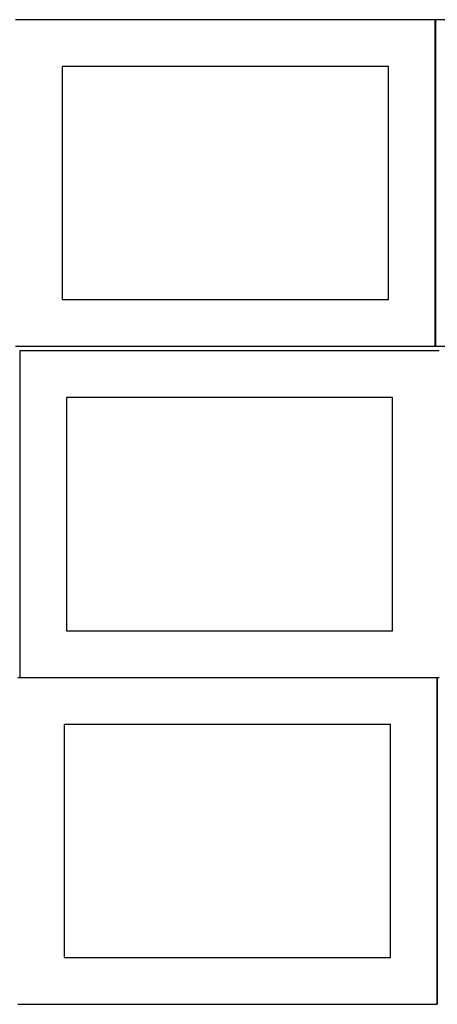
# Model space of a CAD drawing. Header units: millimetres. Extents: x 7 to 1243, y 7 to 2493.
# Tile 2 of 23: x 550 to 818, y 8 to 641. Entities that reach past the tile are written whole.
import ezdxf

# ---------------------------------------------------------------- set-up
doc = ezdxf.new("R2010")
doc.units = ezdxf.units.MM
doc.layers.add('COMMON', color=5, linetype='CONTINUOUS', true_color=0x0000ff)
doc.layers.add('CUT', color=7, linetype='CONTINUOUS', true_color=0x000000)

msp = doc.modelspace()

# ---------------------------------------------------------------- linework, layer by layer
at = {"layer": 'COMMON'}
for p, q in [((817.020935, 640.883863), (817.020935, 430.883863)), ((549.562864, 217.941932), (818.24193, 217.941932)), ((818.34193, 217.841932), (818.34193, 7.841932))]:
    msp.add_line(p, q, dxfattribs=at)
at = {"layer": 'CUT'}
for p, q in [((816.920935, 640.883863), (546.920935, 640.883863)), ((816.920935, 430.883863), (816.920935, 640.883863)), ((1087.120936, 640.883863), (817.120936, 640.883863)), ((817.120936, 640.883863), (817.120936, 430.883863)), ((786.920935, 610.883863), (576.920935, 610.883863)), ((576.920935, 610.883863), (576.920935, 460.883863)), ((786.920935, 460.883863), (786.920935, 610.883863)), ((576.920935, 460.883863), (786.920935, 460.883863)), ((546.920935, 430.883863), (816.920935, 430.883863)), ((817.120936, 430.883863), (1087.120936, 430.883863)), ((819.562864, 428.041933), (549.562864, 428.041933)), ((549.562864, 428.041933), (549.562864, 218.041933)), ((789.562864, 398.041933), (579.562864, 398.041933)), ((579.562864, 398.041933), (579.562864, 248.041933)), ((789.562864, 248.041933), (789.562864, 398.041933)), ((579.562864, 248.041933), (789.562864, 248.041933)), ((818.24193, 217.841932), (548.24193, 217.841932)), ((549.562864, 218.041933), (819.562864, 218.041933)), ((818.24193, 7.841932), (818.24193, 217.841932)), ((788.24193, 187.841932), (578.24193, 187.841932)), ((578.24193, 187.841932), (578.24193, 37.841932)), ((788.24193, 37.841932), (788.24193, 187.841932)), ((578.24193, 37.841932), (788.24193, 37.841932)), ((548.24193, 7.841932), (818.24193, 7.841932))]:
    msp.add_line(p, q, dxfattribs=at)

doc.saveas('drawing.dxf')
